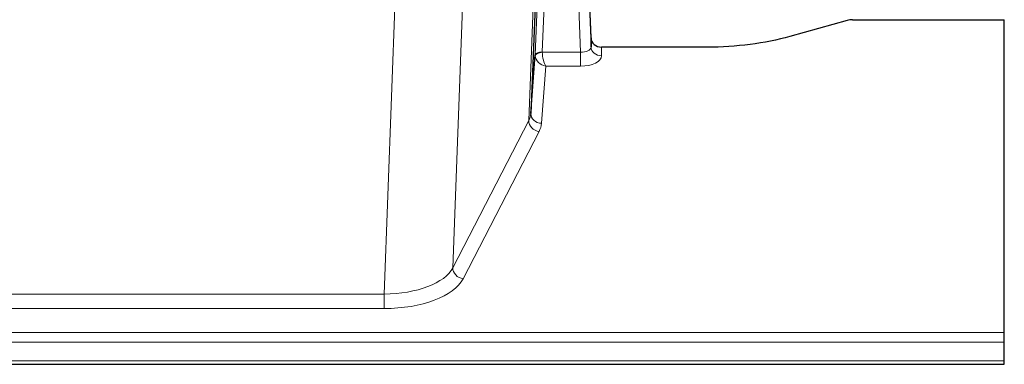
# Model space of a CAD drawing. Header units: inches. Extents: x 0 to 23760, y -13 to 16800.
# Tile 231 of 256: x 16166 to 16444, y 13635 to 13733. Entities that reach past the tile are written whole.
import ezdxf

# ---------------------------------------------------------------- set-up
doc = ezdxf.new("R2010")
doc.units = ezdxf.units.IN
doc.layers.add('1', color=7, linetype='Continuous', true_color=0xffffff)

msp = doc.modelspace()

# ---------------------------------------------------------------- linework, layer by layer
at = {"layer": '1', "color": 2, "linetype": 'Continuous', "lineweight": 25}
for p, q in [((16327.491, 13727.492), (16323.734, 13828.131)), ((16323.814, 13823.737), (16327.502, 13724.956)), ((16313.905, 13792.338), (16310.477, 13706.127)), ((16399.937, 13732.443), (16383.772, 13727.912)), ((16401.436, 13732.637), (16444.393, 13732.637)), ((16444.393, 13644.236), (16444.393, 13732.637)), ((16327.502, 13724.956), (16327.491, 13727.492)), ((16360.393, 13724.871), (16330.49, 13724.871)), ((16310.477, 13706.127), (16311.706, 13722.745)), ((16444.393, 13641.502), (16444.393, 13644.236)), ((16444.393, 13636.254), (16444.393, 13641.502)), ((16444.393, 13635.239), (16444.393, 13636.254)), ((15887.393, 13635.239), (16444.393, 13635.239))]:
    msp.add_line(p, q, dxfattribs=at)
at = {"layer": '1', "color": 110, "linetype": 'Continuous', "lineweight": 13}
for p, q in [((16324.51, 13723.424), (16321.379, 13807.276)), ((16316.726, 13797.562), (16313.703, 13723.511)), ((16311.706, 13722.745), (16314.599, 13793.622)), ((16309.892, 13704.116), (16313.359, 13791.327)), ((16291.843, 13756.642), (16288.407, 13662.502)), ((16268.998, 13655.098), (16272.472, 13750.274)), ((16330.49, 13724.871), (16330.501, 13722.423)), ((16313.704, 13723.424), (16324.51, 13723.424)), ((16324.51, 13723.424), (16324.51, 13719.509)), ((16314.667, 13719.509), (16313.474, 13703.36)), ((16324.51, 13719.509), (16314.667, 13719.509)), ((16288.407, 13662.502), (16309.892, 13704.116)), ((16312.8, 13701.053), (16291.315, 13659.439)), ((16061.788, 13655.098), (16268.998, 13655.098)), ((16268.998, 13655.098), (16268.998, 13650.997)), ((16268.998, 13650.997), (16061.788, 13650.997)), ((15887.393, 13644.236), (16444.393, 13644.236)), ((15887.393, 13641.502), (16444.393, 13641.502)), ((15887.393, 13636.254), (16444.393, 13636.254))]:
    msp.add_line(p, q, dxfattribs=at)
at = {"layer": '1', "color": 2, "linetype": 'Continuous', "lineweight": 25}
for centre, ratio, start_param, end_param in [((16401.439, 13731.18), 0.4856498, 4.7136997, 5.2369038), ((16330.49, 13727.584), 0.9042699, 0.0343167, 1.5714866)]:
    msp.add_ellipse(centre, major_axis=(-3, 0.002), ratio=ratio, start_param=start_param, end_param=end_param, dxfattribs=at)
at = {"layer": '1', "color": 110, "linetype": 'Continuous', "lineweight": 13}
for centre, major_axis, ratio, start_param, end_param in [((16324.497, 13725.047), (-3.004, 0.138), 0.5390598, 1.5996723, 3.1704686), ((16330.501, 13725.047), (-3, -0.013), 0.8746179, 0.0299147, 1.5670846), ((16314.703, 13722.618), (-2.996, 0.15), 0.8842144, 0.0089583, 0.1047236), ((16313.703, 13722.65), (1.998, -0.082), 0.4302193, 1.5883537, 3.1255299), ((16313.704, 13722.563), (-1.996, -0.13), 0.4297663, 4.6843512, 6.2157251), ((16314.667, 13722.132), (-2.669, 1.608), 0.8008031, 0.5106166, 2.0203264), ((16314.703, 13723.479), (1.001, 0.011), 0.9036678, 3.0949665, 3.1907319), ((16314.667, 13722.132), (-0.506, 2.997), 0.2740591, 1.0794715, 2.5891813), ((16324.497, 13722.423), (-6.003, 0.008), 0.4854373, 1.5734916, 3.1442879), ((16290.474, 13706.382), (20.016, 0.121), 0.4848834, 6.0350943, 6.2444185), ((16313.474, 13705.984), (2.992, -0.221), 0.8740585, 3.1714428, 4.7769181), ((16312.8, 13703.677), (2.666, -1.376), 0.8484453, 3.5215353, 5.1252561), ((16290.474, 13703.758), (23.014, 0.002), 0.4845187, 6.038018, 6.2473422), ((16268.992, 13664.772), (20.013, 0.104), 0.483363, 4.7101919, 6.0355739), ((16291.315, 13662.063), (2.666, -1.376), 0.8484453, 3.5215353, 5.1252561), ((16268.992, 13662.148), (-23.012, 0.004), 0.4845836, 1.5711584, 2.8965404)]:
    msp.add_ellipse(centre, major_axis=major_axis, ratio=ratio, start_param=start_param, end_param=end_param, dxfattribs=at)
at = {"layer": '1', "color": 2, "linetype": 'Continuous', "lineweight": 25}
msp.add_open_spline([(16383.772, 13727.912), (16380.239, 13726.921), (16376.437, 13726.157), (16368.554, 13725.132), (16364.474, 13724.871), (16360.393, 13724.871)], degree=3, knots=[0, 0, 0, 0, 0.5, 0.5, 1, 1, 1, 1], dxfattribs=at)

doc.saveas('drawing.dxf')
